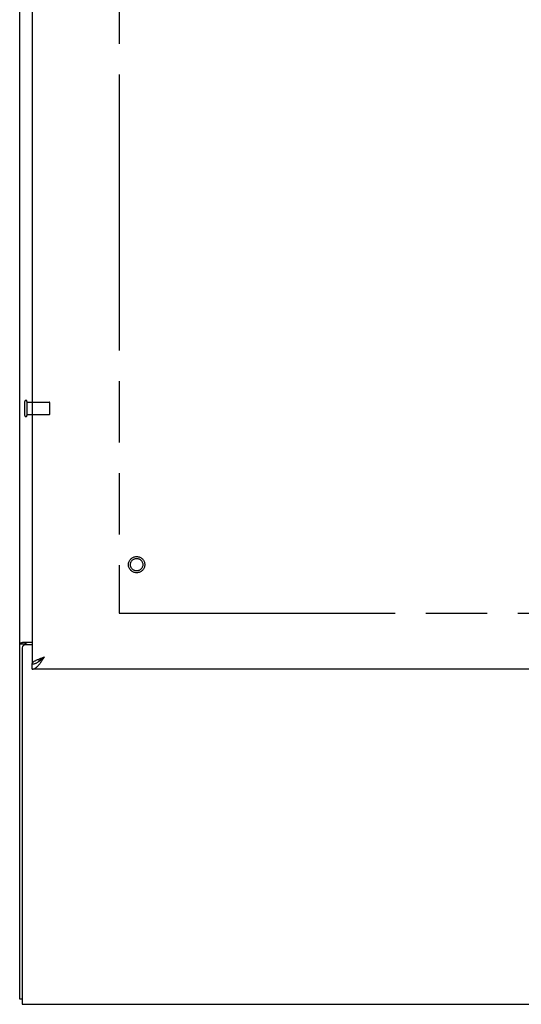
# Model space of a CAD drawing. Header units: inches. Extents: x 0 to 225, y 0 to 145.
# Tile 3 of 104: x 49 to 59, y 36 to 56. Entities that reach past the tile are written whole.
import ezdxf

# ---------------------------------------------------------------- set-up
doc = ezdxf.new("R2010")
doc.units = ezdxf.units.IN
doc.header["$LTSCALE"] = 12.349732
doc.header["$MEASUREMENT"] = 0
doc.linetypes.add('HIDDEN', pattern=[0.2, 0.1, -0.1])
doc.linetypes.add('PHANTOM', pattern=[0.8, 0.45, -0.05, 0.1, -0.05, 0.1, -0.05])
doc.layers.get('0').update_dxf_attribs({"linetype": 'CONTINUOUS'})
for name, color, linetype in [('02___PRT_ALL_AXES', 7, 'CONTINUOUS'), ('AVAILABLE_DOOR_SPACE', 7, 'CONTINUOUS'), ('DEFAULT_2', 8, 'HIDDEN'), ('DIMENSIONS', 7, 'CONTINUOUS')]:
    doc.layers.add(name, color=color, linetype=linetype)
doc.styles.get("Standard").update_dxf_attribs({"font": 'txt', "width": 0.8})
doc.dimstyles.new('DIMSTYLE_3', dxfattribs={"dimtxt": 1.030245, "dimasz": 1.320827, "dimexe": 0.09, "dimexo": 0.07, "dimgap": 0.039, "dimtad": 0, "dimtih": 1, "dimtoh": 1, "dimzin": 4, "dimdsep": 46, "dimtxsty": 'Standard', "dimblk": '_FILLED', "dimblk1": '_FILLED', "dimblk2": '_FILLED', "dimcen": 0.09, "dimadec": 0, "dimazin": 0, "dimtfac": 1, "dimtofl": 0, "dimtmove": 0, "dimatfit": 3, "dimldrblk": '_FILLED', "dimfxl": 0, "dimtolj": 1, "dimtzin": 4, "dimarcsym": 0})

# ---------------------------------------------------------------- blocks, each defined once
blk = doc.blocks.new('_FILLED')
at = {"color": 0, "linetype": 'ByBlock'}
blk.add_solid([(0, 0), (-1, 0.2), (-1, -0.2)], dxfattribs=at)
blk = doc.blocks.new('*D18')
at = {"layer": 'DIMENSIONS', "color": 2, "linetype": 'Continuous'}
for p, q in [((61.373, 43.697), (61.373, 46.338)), ((61.373, 42.572), (61.373, 40.271)), ((61.373, 40.271), (62.509, 40.271))]:
    blk.add_line(p, q, dxfattribs=at)
at = {"layer": 'DIMENSIONS', "color": 2, "linetype": 'Continuous', "xscale": 1.3208269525, "yscale": 1.3208269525, "zscale": 1.3208269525}
for p, rotation in [((61.373, 43.697), 270), ((61.373, 42.572), 90)]:
    blk.add_blockref('_FILLED', p, dxfattribs=dict(at, rotation=rotation))
at = {"layer": 'DIMENSIONS', "color": 2, "linetype": 'Continuous', "insert": (63.024, 40.786), "char_height": 1.0302, "width": 3.29678, "attachment_point": 1, "line_spacing_factor": 0.9}
blk.add_mtext('1.13', dxfattribs=at)

msp = doc.modelspace()

# ---------------------------------------------------------------- linework, layer by layer
at = {"color": 3, "linetype": 'Continuous'}
for p, q in [((48.965, 35.926), (48.965, 107.718)), ((49.215, 104.968), (49.215, 42.676)), ((49.034, 43.114), (49.215, 43.114)), ((49.215, 43.062), (49.077, 43.062)), ((49.017, 43.002), (49.017, 35.822)), ((49.431, 42.807), (49.461, 42.818)), ((72.027, 42.572), (49.215, 42.572)), ((49.017, 35.822), (96.913, 35.822))]:
    msp.add_line(p, q, dxfattribs=at)
at = {"color": 7, "linetype": 'Continuous'}
for p, q in [((49.069, 43.073), (48.965, 43.073)), ((49.069, 43.062), (49.069, 43.073)), ((49.215, 42.572), (49.215, 42.676)), ((49.317, 42.705), (49.328, 42.711)), ((49.017, 35.926), (48.965, 35.926))]:
    msp.add_line(p, q, dxfattribs=at)
at = {"color": 3, "linetype": 'Continuous'}
for points in [[(49, 43.1), (48.996, 43.098), (48.992, 43.097), (48.989, 43.095), (48.985, 43.094), (48.982, 43.093), (48.979, 43.091), (48.976, 43.09), (48.974, 43.088), (48.972, 43.086), (48.97, 43.085), (48.968, 43.083), (48.967, 43.081), (48.966, 43.079), (48.965, 43.078), (48.965, 43.076), (48.965, 43.073)], [(49.034, 43.114), (49.032, 43.113), (49.03, 43.111), (49.027, 43.11), (49.024, 43.108), (49.02, 43.107), (49.016, 43.105), (49.012, 43.104), (49.008, 43.102), (49, 43.1)], [(49.215, 42.676), (49.215, 42.681), (49.216, 42.687), (49.219, 42.692), (49.222, 42.698), (49.226, 42.703), (49.231, 42.709), (49.236, 42.714), (49.243, 42.72), (49.25, 42.725), (49.258, 42.73), (49.267, 42.736), (49.277, 42.741), (49.287, 42.747), (49.298, 42.752), (49.309, 42.758)], [(49.215, 42.572), (49.225, 42.572), (49.235, 42.574), (49.245, 42.576), (49.256, 42.58), (49.266, 42.585), (49.276, 42.59), (49.287, 42.597), (49.297, 42.605), (49.307, 42.613), (49.317, 42.623), (49.328, 42.633), (49.338, 42.644), (49.348, 42.656), (49.358, 42.668)], [(49.309, 42.758), (49.321, 42.763), (49.334, 42.769), (49.347, 42.774), (49.36, 42.78), (49.374, 42.785), (49.388, 42.791), (49.402, 42.796), (49.417, 42.802), (49.431, 42.807)], [(49.358, 42.668), (49.369, 42.681), (49.379, 42.695), (49.389, 42.709), (49.399, 42.724), (49.41, 42.739), (49.42, 42.754), (49.43, 42.77), (49.441, 42.786), (49.451, 42.802), (49.461, 42.818)]]:
    msp.add_lwpolyline(points, dxfattribs=at)
at = {"color": 7, "linetype": 'Continuous'}
for points in [[(49.089, 43.091), (49.084, 43.089), (49.082, 43.087), (49.08, 43.086), (49.077, 43.085), (49.075, 43.084), (49.073, 43.082), (49.072, 43.081), (49.071, 43.079), (49.07, 43.078), (49.069, 43.076), (49.069, 43.075), (49.069, 43.073)], [(49.109, 43.114), (49.109, 43.112), (49.109, 43.11), (49.108, 43.108), (49.108, 43.107), (49.107, 43.105), (49.106, 43.103), (49.105, 43.102), (49.103, 43.1), (49.102, 43.099), (49.1, 43.097), (49.098, 43.096), (49.096, 43.095), (49.094, 43.093), (49.092, 43.092), (49.089, 43.091)], [(49.215, 42.676), (49.225, 42.676), (49.235, 42.677), (49.245, 42.678), (49.256, 42.681), (49.266, 42.683), (49.276, 42.687), (49.287, 42.69), (49.297, 42.695), (49.307, 42.7), (49.317, 42.705)], [(49.328, 42.711), (49.338, 42.717), (49.348, 42.724), (49.358, 42.731), (49.369, 42.739), (49.379, 42.747), (49.389, 42.755), (49.399, 42.764), (49.41, 42.772), (49.42, 42.781), (49.43, 42.79), (49.441, 42.8), (49.451, 42.809), (49.461, 42.818)], [(49.33, 42.713), (49.331, 42.715), (49.336, 42.721), (49.341, 42.727), (49.347, 42.734), (49.353, 42.74), (49.36, 42.747), (49.368, 42.753), (49.376, 42.76), (49.384, 42.766), (49.393, 42.773), (49.402, 42.779), (49.411, 42.786), (49.421, 42.792), (49.431, 42.799), (49.441, 42.805), (49.451, 42.812), (49.461, 42.818)]]:
    msp.add_lwpolyline(points, dxfattribs=at)
at = {"color": 3, "linetype": 'Continuous'}
msp.add_arc((49.077, 43.002), 0.06, 90, 180, dxfattribs=at)
at = {"layer": '02___PRT_ALL_AXES', "color": 8, "linetype": 'HIDDEN'}
for p, q in [((49.112, 47.698), (49.112, 47.946)), ((49.112, 47.946), (49.559, 47.946)), ((49.112, 47.698), (49.559, 47.698))]:
    msp.add_line(p, q, dxfattribs=at)
msp.add_circle((51.319, 44.676), 0.124, dxfattribs=at)
at = {"layer": 'AVAILABLE_DOOR_SPACE', "color": 4, "linetype": 'PHANTOM'}
for p, q in [((50.965, 103.947), (50.965, 43.697)), ((50.965, 43.697), (68.402, 43.697))]:
    msp.add_line(p, q, dxfattribs=at)
at = {"layer": 'DEFAULT_2', "color": 8, "linetype": 'HIDDEN'}
for p, q in [((49.069, 47.68), (49.069, 47.964)), ((49.112, 47.68), (49.112, 47.964)), ((49.569, 47.708), (49.569, 47.936))]:
    msp.add_line(p, q, dxfattribs=at)
for radius in [0.164, 0.124]:
    msp.add_circle((51.319, 44.676), radius, dxfattribs=at)
for centre, radius, start, end in [((49.09, 47.964), 0.0215, 360, 180), ((49.559, 47.936), 0.01, 360, 90), ((49.09, 47.68), 0.0215, 180, 0), ((49.559, 47.708), 0.01, 270, 0)]:
    msp.add_arc(centre, radius, start, end, dxfattribs=at)

# ---------------------------------------------------------------- dimensions: what is measured, and where the dimension line sits
at = {"layer": 'DIMENSIONS', "color": 2, "linetype": 'Continuous'}
dim = msp.add_linear_dim(base=(61.372723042, 42.571663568), p1=(68.402105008, 43.696663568), p2=(49.234605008, 42.571663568), angle=270, dimstyle='DIMSTYLE_3', dxfattribs=at)
dim.commit()
dim.dimension.update_dxf_attribs({"geometry": '*D18', "text_midpoint": (64.67214877, 40.270738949), "dimtype": 160})

doc.saveas('drawing.dxf')
